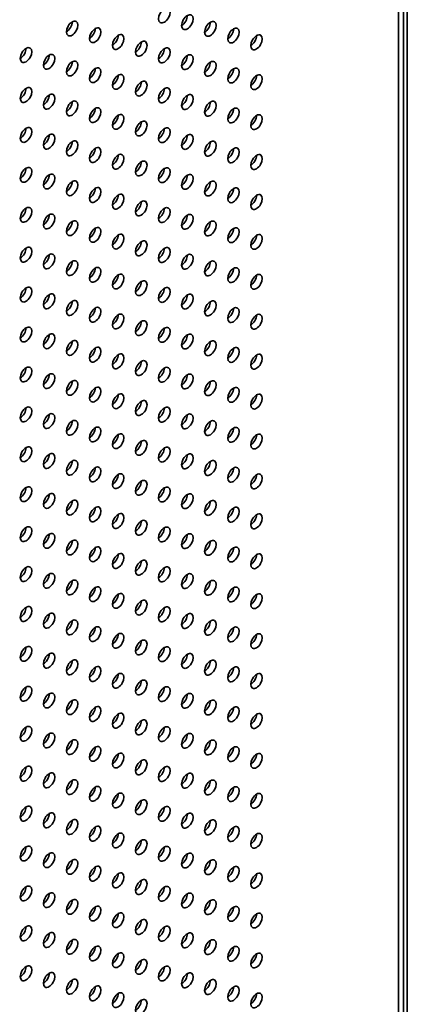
# Model space of a CAD drawing. Header units: millimetres. Extents: x 0 to 5110, y 0 to 2376.
# Tile 10 of 95: x 826 to 897, y 640 to 822. Entities that reach past the tile are written whole.
import ezdxf

# ---------------------------------------------------------------- set-up
doc = ezdxf.new("R2010")
doc.units = ezdxf.units.MM
doc.header["$LTSCALE"] = 8
doc.layers.add('Sichtbare Kanten(ISO)', color=7, linetype='Continuous', lineweight=35)
doc.layers.add('Sichtbare tangentiale Kanten(ISO)', color=7, linetype='Continuous', lineweight=35)

msp = doc.modelspace()

# ---------------------------------------------------------------- linework, layer by layer
at = {"layer": 'Sichtbare Kanten(ISO)'}
for p, q in [((897.34, 937.9), (897.34, 514)), ((896.63, 514), (896.63, 934.44))]:
    msp.add_line(p, q, dxfattribs=at)
for centre in [(852.62, 822.43), (856.86, 821.19), (835.65, 820.01), (839.89, 818.78), (861.1, 819.95), (865.35, 818.72), (844.13, 817.54), (869.59, 817.48), (827.16, 815.13), (848.38, 816.3), (831.41, 813.89), (852.62, 815.07), (856.86, 813.83), (835.65, 812.65), (861.1, 812.6), (839.89, 811.42), (844.13, 810.18), (865.35, 811.36), (869.59, 810.13), (848.38, 808.95), (827.16, 807.77), (831.41, 806.53), (852.62, 807.71), (856.86, 806.47), (835.65, 805.3), (861.1, 805.24), (839.89, 804.06), (844.13, 802.82), (865.35, 804), (869.59, 802.77), (848.38, 801.59), (827.16, 800.41), (831.41, 799.17), (852.62, 800.35), (856.86, 799.12), (835.65, 797.94), (861.1, 797.88), (839.89, 796.7), (844.13, 795.47), (865.35, 796.65), (869.59, 795.41), (848.38, 794.23), (827.16, 793.05), (831.41, 791.82), (852.62, 792.99), (856.86, 791.76), (835.65, 790.58), (861.1, 790.52), (839.89, 789.34), (844.13, 788.11), (865.35, 789.29), (869.59, 788.05), (848.38, 786.87), (827.16, 785.69), (831.41, 784.46), (852.62, 785.64), (856.86, 784.4), (835.65, 783.22), (861.1, 783.17), (839.89, 781.99), (844.13, 780.75), (865.35, 781.93), (869.59, 780.69), (848.38, 779.51), (827.16, 778.34), (831.41, 777.1), (852.62, 778.28), (856.86, 777.04), (835.65, 775.86), (861.1, 775.81), (839.89, 774.63), (844.13, 773.39), (865.35, 774.57), (848.38, 772.16), (869.59, 773.34), (827.16, 770.98), (831.41, 769.74), (852.62, 770.92), (835.65, 768.51), (856.86, 769.69), (861.1, 768.45), (839.89, 767.27), (865.35, 767.21), (844.13, 766.03), (848.38, 764.8), (869.59, 765.98), (827.16, 763.62), (852.62, 763.56), (831.41, 762.38), (835.65, 761.15), (856.86, 762.33), (861.1, 761.09), (839.89, 759.91), (865.35, 759.86), (844.13, 758.68), (848.38, 757.44), (869.59, 758.62), (827.16, 756.26), (852.62, 756.21), (831.41, 755.03), (835.65, 753.79), (856.86, 754.97), (861.1, 753.73), (839.89, 752.55), (865.35, 752.5), (844.13, 751.32), (848.38, 750.08), (869.59, 751.26), (827.16, 748.9), (852.62, 748.85), (831.41, 747.67), (835.65, 746.43), (856.86, 747.61), (861.1, 746.38), (839.89, 745.2), (865.35, 745.14), (844.13, 743.96), (848.38, 742.73), (869.59, 743.9), (827.16, 741.55), (852.62, 741.49), (831.41, 740.31), (835.65, 739.07), (856.86, 740.25), (861.1, 739.02), (839.89, 737.84), (865.35, 737.78), (844.13, 736.6), (848.38, 735.37), (869.59, 736.55), (827.16, 734.19), (852.62, 734.13), (831.41, 732.95), (835.65, 731.72), (856.86, 732.9), (861.1, 731.66), (839.89, 730.48), (865.35, 730.42), (844.13, 729.25), (848.38, 728.01), (869.59, 729.19), (827.16, 726.83), (852.62, 726.77), (831.41, 725.59), (835.65, 724.36), (856.86, 725.54), (839.89, 723.12), (861.1, 724.3), (865.35, 723.07), (844.13, 721.89), (869.59, 721.83), (827.16, 719.47), (848.38, 720.65), (852.62, 719.42), (831.41, 718.24), (856.86, 718.18), (835.65, 717), (839.89, 715.76), (861.1, 716.94), (865.35, 715.71), (844.13, 714.53), (869.59, 714.47), (827.16, 712.11), (848.38, 713.29), (852.62, 712.06), (831.41, 710.88), (856.86, 710.82), (835.65, 709.64), (839.89, 708.41), (861.1, 709.59), (865.35, 708.35), (844.13, 707.17), (869.59, 707.11), (827.16, 704.76), (848.38, 705.94), (852.62, 704.7), (831.41, 703.52), (856.86, 703.46), (835.65, 702.28), (839.89, 701.05), (861.1, 702.23), (865.35, 700.99), (844.13, 699.81), (869.59, 699.76), (827.16, 697.4), (848.38, 698.58), (852.62, 697.34), (831.41, 696.16), (856.86, 696.11), (835.65, 694.93), (839.89, 693.69), (861.1, 694.87), (865.35, 693.63), (844.13, 692.46), (869.59, 692.4), (827.16, 690.04), (848.38, 691.22), (852.62, 689.98), (831.41, 688.8), (856.86, 688.75), (835.65, 687.57), (839.89, 686.33), (861.1, 687.51), (865.35, 686.28), (844.13, 685.1), (869.59, 685.04), (827.16, 682.68), (848.38, 683.86), (852.62, 682.63), (831.41, 681.45), (856.86, 681.39), (835.65, 680.21), (861.1, 680.15), (839.89, 678.98), (844.13, 677.74), (865.35, 678.92), (869.59, 677.68), (848.38, 676.5), (827.16, 675.32), (831.41, 674.09), (852.62, 675.27), (856.86, 674.03), (835.65, 672.85), (861.1, 672.8), (839.89, 671.62), (844.13, 670.38), (865.35, 671.56), (869.59, 670.32), (848.38, 669.15), (827.16, 667.97), (831.41, 666.73), (852.62, 667.91), (856.86, 666.67), (835.65, 665.5), (861.1, 665.44), (839.89, 664.26), (844.13, 663.02), (865.35, 664.2), (869.59, 662.97), (848.38, 661.79), (827.16, 660.61), (831.41, 659.37), (852.62, 660.55), (856.86, 659.32), (835.65, 658.14), (861.1, 658.08), (839.89, 656.9), (844.13, 655.67), (865.35, 656.84), (869.59, 655.61), (848.38, 654.43), (827.16, 653.25), (831.41, 652.02), (852.62, 653.19), (856.86, 651.96), (835.65, 650.78), (861.1, 650.72), (839.89, 649.54), (844.13, 648.31), (865.35, 649.49), (869.59, 648.25), (848.38, 647.07), (827.16, 645.89), (831.41, 644.66), (852.62, 645.84), (856.86, 644.6), (835.65, 643.42), (861.1, 643.36), (839.89, 642.19), (844.13, 640.95), (865.35, 642.13), (869.59, 640.89), (848.38, 639.71)]:
    msp.add_ellipse(centre, major_axis=(-0.75, -1.3), ratio=0.578093, dxfattribs=at)
for centre in [(855.8, 821.8), (834.59, 820.62), (860.04, 820.57), (838.83, 819.39), (843.07, 818.15), (864.29, 819.33), (868.53, 818.09), (847.32, 816.92), (826.1, 815.74), (830.35, 814.5), (851.56, 815.68), (855.8, 814.44), (834.59, 813.26), (860.04, 813.21), (838.83, 812.03), (843.07, 810.79), (864.29, 811.97), (868.53, 810.74), (847.32, 809.56), (826.1, 808.38), (830.35, 807.14), (851.56, 808.32), (855.8, 807.09), (834.59, 805.91), (860.04, 805.85), (838.83, 804.67), (843.07, 803.44), (864.29, 804.61), (868.53, 803.38), (847.32, 802.2), (826.1, 801.02), (830.35, 799.78), (851.56, 800.96), (855.8, 799.73), (834.59, 798.55), (860.04, 798.49), (838.83, 797.31), (843.07, 796.08), (864.29, 797.26), (847.32, 794.84), (868.53, 796.02), (826.1, 793.66), (830.35, 792.43), (851.56, 793.61), (834.59, 791.19), (855.8, 792.37), (860.04, 791.13), (838.83, 789.95), (864.29, 789.9), (843.07, 788.72), (847.32, 787.48), (868.53, 788.66), (826.1, 786.3), (851.56, 786.25), (830.35, 785.07), (834.59, 783.83), (855.8, 785.01), (860.04, 783.78), (838.83, 782.6), (864.29, 782.54), (843.07, 781.36), (847.32, 780.13), (868.53, 781.3), (826.1, 778.95), (851.56, 778.89), (830.35, 777.71), (834.59, 776.47), (855.8, 777.65), (860.04, 776.42), (838.83, 775.24), (864.29, 775.18), (843.07, 774), (847.32, 772.77), (868.53, 773.95), (826.1, 771.59), (851.56, 771.53), (830.35, 770.35), (834.59, 769.12), (855.8, 770.3), (860.04, 769.06), (838.83, 767.88), (864.29, 767.82), (843.07, 766.65), (847.32, 765.41), (868.53, 766.59), (826.1, 764.23), (851.56, 764.17), (830.35, 762.99), (834.59, 761.76), (855.8, 762.94), (860.04, 761.7), (838.83, 760.52), (864.29, 760.47), (843.07, 759.29), (847.32, 758.05), (868.53, 759.23), (826.1, 756.87), (851.56, 756.82), (830.35, 755.64), (834.59, 754.4), (855.8, 755.58), (860.04, 754.34), (838.83, 753.17), (864.29, 753.11), (843.07, 751.93), (847.32, 750.69), (868.53, 751.87), (826.1, 749.51), (851.56, 749.46), (830.35, 748.28), (855.8, 748.22), (834.59, 747.04), (838.83, 745.81), (860.04, 746.99), (864.29, 745.75), (843.07, 744.57), (868.53, 744.51), (826.1, 742.16), (847.32, 743.34), (851.56, 742.1), (830.35, 740.92), (855.8, 740.86), (834.59, 739.69), (838.83, 738.45), (860.04, 739.63), (864.29, 738.39), (843.07, 737.21), (868.53, 737.16), (826.1, 734.8), (847.32, 735.98), (851.56, 734.74), (830.35, 733.56), (855.8, 733.51), (834.59, 732.33), (838.83, 731.09), (860.04, 732.27), (864.29, 731.03), (843.07, 729.86), (868.53, 729.8), (826.1, 727.44), (847.32, 728.62), (851.56, 727.38), (830.35, 726.21), (855.8, 726.15), (834.59, 724.97), (838.83, 723.73), (860.04, 724.91), (864.29, 723.68), (843.07, 722.5), (868.53, 722.44), (826.1, 720.08), (847.32, 721.26), (851.56, 720.03), (830.35, 718.85), (855.8, 718.79), (834.59, 717.61), (838.83, 716.38), (860.04, 717.55), (864.29, 716.32), (843.07, 715.14), (868.53, 715.08), (826.1, 712.73), (847.32, 713.9), (851.56, 712.67), (830.35, 711.49), (855.8, 711.43), (834.59, 710.25), (838.83, 709.02), (860.04, 710.2), (864.29, 708.96), (843.07, 707.78), (868.53, 707.73), (826.1, 705.37), (847.32, 706.55), (851.56, 705.31), (830.35, 704.13), (855.8, 704.07), (834.59, 702.9), (860.04, 702.84), (838.83, 701.66), (843.07, 700.42), (864.29, 701.6), (868.53, 700.37), (847.32, 699.19), (826.1, 698.01), (830.35, 696.77), (851.56, 697.95), (855.8, 696.72), (834.59, 695.54), (860.04, 695.48), (838.83, 694.3), (843.07, 693.07), (864.29, 694.25), (868.53, 693.01), (847.32, 691.83), (826.1, 690.65), (830.35, 689.42), (851.56, 690.59), (855.8, 689.36), (834.59, 688.18), (860.04, 688.12), (838.83, 686.94), (843.07, 685.71), (864.29, 686.89), (868.53, 685.65), (847.32, 684.47), (826.1, 683.29), (830.35, 682.06), (851.56, 683.24), (855.8, 682), (834.59, 680.82), (860.04, 680.77), (838.83, 679.59), (843.07, 678.35), (864.29, 679.53), (868.53, 678.29), (847.32, 677.11), (826.1, 675.94), (830.35, 674.7), (851.56, 675.88), (855.8, 674.64), (834.59, 673.46), (860.04, 673.41), (838.83, 672.23), (843.07, 670.99), (864.29, 672.17), (868.53, 670.94), (847.32, 669.76), (826.1, 668.58), (830.35, 667.34), (851.56, 668.52), (855.8, 667.29), (834.59, 666.11), (860.04, 666.05), (838.83, 664.87), (843.07, 663.63), (864.29, 664.81), (868.53, 663.58), (847.32, 662.4), (826.1, 661.22), (830.35, 659.98), (851.56, 661.16), (834.59, 658.75), (855.8, 659.93), (860.04, 658.69), (838.83, 657.51), (864.29, 657.46), (843.07, 656.28), (847.32, 655.04), (868.53, 656.22), (826.1, 653.86), (851.56, 653.81), (830.35, 652.63), (834.59, 651.39), (855.8, 652.57), (860.04, 651.33), (838.83, 650.15), (864.29, 650.1), (843.07, 648.92), (847.32, 647.68), (868.53, 648.86), (826.1, 646.5), (851.56, 646.45), (830.35, 645.27), (834.59, 644.03), (855.8, 645.21), (860.04, 643.98), (838.83, 642.8), (864.29, 642.74), (843.07, 641.56), (847.32, 640.32), (868.53, 641.5)]:
    msp.add_ellipse(centre, major_axis=(-0.75, -1.3), ratio=0.578093, start_param=0.783472, end_param=2.358121, dxfattribs=at)
at = {"layer": 'Sichtbare tangentiale Kanten(ISO)'}
msp.add_line((895.75, 513.3), (895.75, 932.7), dxfattribs=at)

doc.saveas('drawing.dxf')
